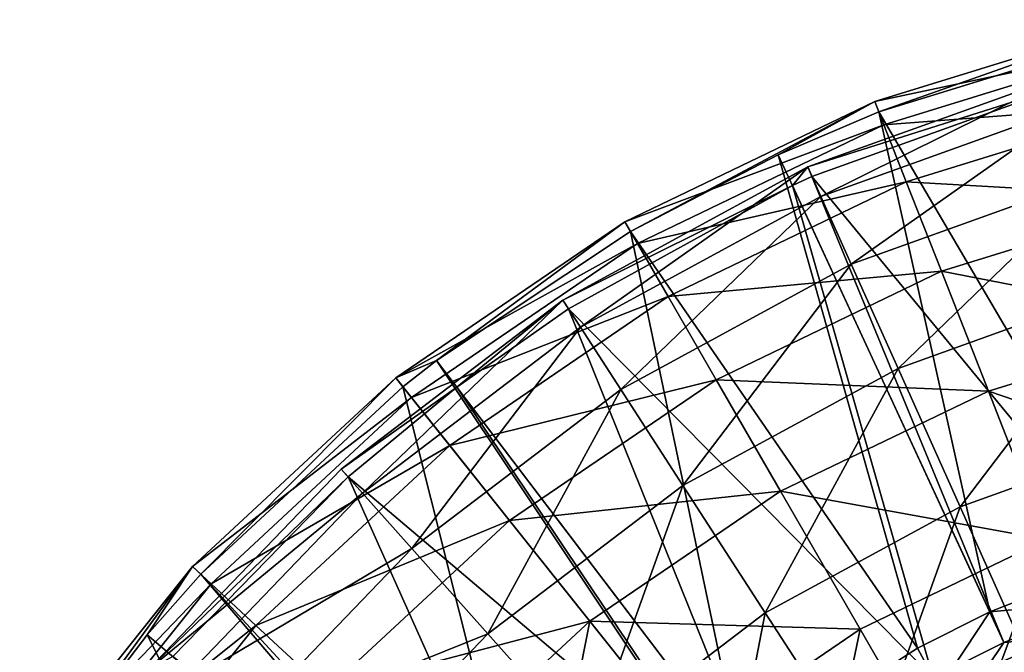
# Model space of a CAD drawing. Header units: millimetres. Extents: x 0 to 220, y 0 to 219.
# Tile 16 of 217: x 19 to 78, y 179 to 217. Entities that reach past the tile are written whole.
import ezdxf

# ---------------------------------------------------------------- set-up
doc = ezdxf.new("R2010")
doc.units = ezdxf.units.MM
doc.header["$LTSCALE"] = 25.4
doc.layers.get('0').update_dxf_attribs({"true_color": 0xff5454})

# ---------------------------------------------------------------- blocks, each defined once
blk = doc.blocks.new('PEAR-L-8671.STL')
at = {"color": 7, "true_color": 0xe6ffff}
mesh = blk.add_polyface(dxfattribs=at)
corners = [(71.209, 101.786, 142.092), (86.676, 107.257, 126.67), (70.964, 102.411, 126.67), (86.825, 106.603, 142.092)]
mesh.append_faces([[corners[k] for k in face] for face in [(0, 1, 2), (1, 0, 3)]], dxfattribs={"vtx0": -1, "color": 7})
mesh = blk.add_polyface(dxfattribs=at)
corners = [(70.964, 102.411, 126.67), (87.008, 105.801, 111.307), (71.509, 101.021, 111.307), (86.676, 107.257, 126.67)]
mesh.append_faces([[corners[k] for k in face] for face in [(0, 1, 2), (1, 0, 3)]], dxfattribs={"vtx0": -1, "color": 7})
mesh = blk.add_polyface(dxfattribs=at)
corners = [(86.595, 75.594, 403.683), (86.825, 106.603, 142.092), (71.209, 101.786, 142.092)]
mesh.append_faces([[corners[k] for k in face] for face in [(0, 1, 2)]], dxfattribs={"color": 7})
mesh = blk.add_polyface(dxfattribs=at)
corners = [(71.509, 101.021, 111.307), (87.816, 102.264, 96.304), (72.835, 97.643, 96.304), (87.008, 105.801, 111.307)]
mesh.append_faces([[corners[k] for k in face] for face in [(0, 1, 2), (1, 0, 3)]], dxfattribs={"vtx0": -1, "color": 7})
mesh = blk.add_polyface(dxfattribs=at)
corners = [(82.709, 103.52, 141.865), (66.99, 98.524, 125.346), (82.547, 104.111, 125.346), (67.24, 97.964, 141.865)]
mesh.append_faces([[corners[k] for k in face] for face in [(0, 1, 2), (1, 0, 3)]], dxfattribs={"vtx0": -1, "color": 7})
mesh = blk.add_polyface(dxfattribs=at)
corners = [(82.547, 104.111, 125.346), (67.772, 96.777, 108.926), (83.054, 102.266, 108.926), (66.99, 98.524, 125.346)]
mesh.append_faces([[corners[k] for k in face] for face in [(0, 1, 2), (1, 0, 3)]], dxfattribs={"vtx0": -1, "color": 7})
mesh = blk.add_polyface(dxfattribs=at)
corners = [(87.209, 73.704, 403.456), (67.24, 97.964, 141.865), (82.709, 103.52, 141.865)]
mesh.append_faces([[corners[k] for k in face] for face in [(0, 1, 2)]], dxfattribs={"color": 7})
mesh = blk.add_polyface(dxfattribs=at)
corners = [(56.149, 95.276, 126.67), (71.509, 101.021, 111.307), (56.896, 93.983, 111.307), (70.964, 102.411, 126.67)]
mesh.append_faces([[corners[k] for k in face] for face in [(0, 1, 2), (1, 0, 3)]], dxfattribs={"vtx0": -1, "color": 7})
mesh = blk.add_polyface(dxfattribs=at)
corners = [(56.485, 94.695, 142.092), (70.964, 102.411, 126.67), (56.149, 95.276, 126.67)]
mesh.append_faces([[corners[k] for k in face] for face in [(0, 1, 2)]], dxfattribs={"color": 7})
mesh = blk.add_polyface(dxfattribs=at)
corners = [(65.244, 99.239, 142.092), (70.964, 102.411, 126.67), (56.485, 94.695, 142.092)]
mesh.append_faces([[corners[k] for k in face] for face in [(0, 1, 2)]], dxfattribs={"color": 7})
mesh = blk.add_polyface(dxfattribs=at)
corners = [(71.209, 101.786, 142.092), (70.964, 102.411, 126.67), (65.244, 99.239, 142.092)]
mesh.append_faces([[corners[k] for k in face] for face in [(0, 1, 2)]], dxfattribs={"color": 7})
mesh = blk.add_polyface(dxfattribs=at)
corners = [(83.054, 102.266, 108.926), (69.571, 92.766, 92.991), (84.219, 98.027, 92.991), (67.772, 96.777, 108.926)]
mesh.append_faces([[corners[k] for k in face] for face in [(0, 1, 2), (1, 0, 3)]], dxfattribs={"vtx0": -1, "color": 7})
mesh = blk.add_polyface(dxfattribs=at)
corners = [(72.835, 97.643, 96.304), (89.082, 96.715, 81.955), (74.914, 92.345, 81.955), (87.816, 102.264, 96.304)]
mesh.append_faces([[corners[k] for k in face] for face in [(0, 1, 2), (1, 0, 3)]], dxfattribs={"vtx0": -1, "color": 7})
mesh = blk.add_polyface(dxfattribs=at)
corners = [(77.783, 72.138, 403.683), (71.209, 101.786, 142.092), (65.244, 99.239, 142.092)]
mesh.append_faces([[corners[k] for k in face] for face in [(0, 1, 2)]], dxfattribs={"color": 7})
mesh = blk.add_polyface(dxfattribs=at)
corners = [(86.595, 75.594, 403.683), (71.209, 101.786, 142.092), (77.783, 72.138, 403.683)]
mesh.append_faces([[corners[k] for k in face] for face in [(0, 1, 2)]], dxfattribs={"color": 7})
mesh = blk.add_polyface(dxfattribs=at)
corners = [(56.896, 93.983, 111.307), (72.835, 97.643, 96.304), (58.71, 90.841, 96.304), (71.509, 101.021, 111.307)]
mesh.append_faces([[corners[k] for k in face] for face in [(0, 1, 2), (1, 0, 3)]], dxfattribs={"vtx0": -1, "color": 7})
mesh = blk.add_polyface(dxfattribs=at)
corners = [(73.492, 69.993, 403.683), (65.244, 99.239, 142.092), (56.485, 94.695, 142.092)]
mesh.append_faces([[corners[k] for k in face] for face in [(0, 1, 2)]], dxfattribs={"color": 7})
mesh = blk.add_polyface(dxfattribs=at)
corners = [(77.783, 72.138, 403.683), (65.244, 99.239, 142.092), (73.492, 69.993, 403.683)]
mesh.append_faces([[corners[k] for k in face] for face in [(0, 1, 2)]], dxfattribs={"color": 7})
mesh = blk.add_polyface(dxfattribs=at)
corners = [(66.079, 97.435, 141.865), (52.468, 90.627, 125.346), (66.99, 98.524, 125.346)]
mesh.append_faces([[corners[k] for k in face] for face in [(0, 1, 2)]], dxfattribs={"color": 7})
mesh = blk.add_polyface(dxfattribs=at)
corners = [(66.99, 98.524, 125.346), (53.508, 89.02, 108.926), (67.772, 96.777, 108.926), (52.468, 90.627, 125.346)]
mesh.append_faces([[corners[k] for k in face] for face in [(0, 1, 2), (1, 0, 3)]], dxfattribs={"vtx0": -1, "color": 7})
mesh = blk.add_polyface(dxfattribs=at)
corners = [(66.079, 97.435, 141.865), (66.99, 98.524, 125.346), (67.24, 97.964, 141.865)]
mesh.append_faces([[corners[k] for k in face] for face in [(0, 1, 2)]], dxfattribs={"color": 7})
mesh = blk.add_polyface(dxfattribs=at)
corners = [(58.71, 90.841, 96.304), (74.914, 92.345, 81.955), (61.556, 85.912, 81.955), (72.835, 97.643, 96.304)]
mesh.append_faces([[corners[k] for k in face] for face in [(0, 1, 2), (1, 0, 3)]], dxfattribs={"vtx0": -1, "color": 7})
mesh = blk.add_polyface(dxfattribs=at)
corners = [(78.617, 70.334, 403.456), (66.079, 97.435, 141.865), (67.24, 97.964, 141.865)]
mesh.append_faces([[corners[k] for k in face] for face in [(0, 1, 2)]], dxfattribs={"color": 7})
mesh = blk.add_polyface(dxfattribs=at)
corners = [(78.617, 70.334, 403.456), (67.24, 97.964, 141.865), (87.209, 73.704, 403.456)]
mesh.append_faces([[corners[k] for k in face] for face in [(0, 1, 2)]], dxfattribs={"color": 7})
mesh = blk.add_polyface(dxfattribs=at)
corners = [(84.219, 98.027, 92.991), (72.342, 86.583, 77.913), (86.014, 91.494, 77.913), (69.571, 92.766, 92.991)]
mesh.append_faces([[corners[k] for k in face] for face in [(0, 1, 2), (1, 0, 3)]], dxfattribs={"vtx0": -1, "color": 7})
mesh = blk.add_polyface(dxfattribs=at)
corners = [(52.801, 90.112, 141.865), (52.468, 90.627, 125.346), (66.079, 97.435, 141.865)]
mesh.append_faces([[corners[k] for k in face] for face in [(0, 1, 2)]], dxfattribs={"color": 7})
mesh = blk.add_polyface(dxfattribs=at)
corners = [(74.434, 68.243, 403.456), (52.801, 90.112, 141.865), (66.079, 97.435, 141.865)]
mesh.append_faces([[corners[k] for k in face] for face in [(0, 1, 2)]], dxfattribs={"color": 7})
mesh = blk.add_polyface(dxfattribs=at)
corners = [(74.434, 68.243, 403.456), (66.079, 97.435, 141.865), (78.617, 70.334, 403.456)]
mesh.append_faces([[corners[k] for k in face] for face in [(0, 1, 2)]], dxfattribs={"color": 7})
mesh = blk.add_polyface(dxfattribs=at)
corners = [(67.772, 96.777, 108.926), (55.897, 85.331, 92.991), (69.571, 92.766, 92.991), (53.508, 89.02, 108.926)]
mesh.append_faces([[corners[k] for k in face] for face in [(0, 1, 2), (1, 0, 3)]], dxfattribs={"vtx0": -1, "color": 7})
mesh = blk.add_polyface(dxfattribs=at)
corners = [(74.914, 92.345, 81.955), (90.783, 89.264, 68.545), (77.707, 85.23, 68.545), (89.082, 96.715, 81.955)]
mesh.append_faces([[corners[k] for k in face] for face in [(0, 1, 2), (1, 0, 3)]], dxfattribs={"vtx0": -1, "color": 7})
mesh = blk.add_polyface(dxfattribs=at)
corners = [(44.984, 87.049, 142.092), (56.149, 95.276, 126.67), (42.563, 86.014, 126.67)]
mesh.append_faces([[corners[k] for k in face] for face in [(0, 1, 2)]], dxfattribs={"color": 7})
mesh = blk.add_polyface(dxfattribs=at)
corners = [(42.563, 86.014, 126.67), (56.896, 93.983, 111.307), (43.494, 84.846, 111.307), (56.149, 95.276, 126.67)]
mesh.append_faces([[corners[k] for k in face] for face in [(0, 1, 2), (1, 0, 3)]], dxfattribs={"vtx0": -1, "color": 7})
mesh = blk.add_polyface(dxfattribs=at)
corners = [(56.485, 94.695, 142.092), (56.149, 95.276, 126.67), (44.984, 87.049, 142.092)]
mesh.append_faces([[corners[k] for k in face] for face in [(0, 1, 2)]], dxfattribs={"color": 7})
mesh = blk.add_polyface(dxfattribs=at)
corners = [(63.055, 63.277, 403.683), (56.485, 94.695, 142.092), (44.984, 87.049, 142.092)]
mesh.append_faces([[corners[k] for k in face] for face in [(0, 1, 2)]], dxfattribs={"color": 7})
mesh = blk.add_polyface(dxfattribs=at)
corners = [(73.492, 69.993, 403.683), (56.485, 94.695, 142.092), (63.055, 63.277, 403.683)]
mesh.append_faces([[corners[k] for k in face] for face in [(0, 1, 2)]], dxfattribs={"color": 7})
mesh = blk.add_polyface(dxfattribs=at)
corners = [(43.494, 84.846, 111.307), (58.71, 90.841, 96.304), (45.757, 82.009, 96.304), (56.896, 93.983, 111.307)]
mesh.append_faces([[corners[k] for k in face] for face in [(0, 1, 2), (1, 0, 3)]], dxfattribs={"vtx0": -1, "color": 7})
mesh = blk.add_polyface(dxfattribs=at)
corners = [(69.571, 92.766, 92.991), (59.58, 79.644, 77.913), (72.342, 86.583, 77.913), (55.897, 85.331, 92.991)]
mesh.append_faces([[corners[k] for k in face] for face in [(0, 1, 2), (1, 0, 3)]], dxfattribs={"vtx0": -1, "color": 7})
mesh = blk.add_polyface(dxfattribs=at)
corners = [(61.556, 85.912, 81.955), (77.707, 85.23, 68.545), (65.377, 79.293, 68.545), (74.914, 92.345, 81.955)]
mesh.append_faces([[corners[k] for k in face] for face in [(0, 1, 2), (1, 0, 3)]], dxfattribs={"vtx0": -1, "color": 7})
mesh = blk.add_polyface(dxfattribs=at)
corners = [(86.014, 91.494, 77.913), (76.022, 78.375, 64.044), (88.398, 82.819, 64.044), (72.342, 86.583, 77.913)]
mesh.append_faces([[corners[k] for k in face] for face in [(0, 1, 2), (1, 0, 3)]], dxfattribs={"vtx0": -1, "color": 7})
mesh = blk.add_polyface(dxfattribs=at)
corners = [(46.187, 85.467, 141.865), (39.321, 80.606, 125.346), (52.468, 90.627, 125.346)]
mesh.append_faces([[corners[k] for k in face] for face in [(0, 1, 2)]], dxfattribs={"color": 7})
mesh = blk.add_polyface(dxfattribs=at)
corners = [(52.468, 90.627, 125.346), (40.595, 79.177, 108.926), (53.508, 89.02, 108.926), (39.321, 80.606, 125.346)]
mesh.append_faces([[corners[k] for k in face] for face in [(0, 1, 2), (1, 0, 3)]], dxfattribs={"vtx0": -1, "color": 7})
mesh = blk.add_polyface(dxfattribs=at)
corners = [(45.757, 82.009, 96.304), (61.556, 85.912, 81.955), (49.305, 77.56, 81.955), (58.71, 90.841, 96.304)]
mesh.append_faces([[corners[k] for k in face] for face in [(0, 1, 2), (1, 0, 3)]], dxfattribs={"vtx0": -1, "color": 7})
mesh = blk.add_polyface(dxfattribs=at)
corners = [(46.187, 85.467, 141.865), (52.468, 90.627, 125.346), (52.801, 90.112, 141.865)]
mesh.append_faces([[corners[k] for k in face] for face in [(0, 1, 2)]], dxfattribs={"color": 7})
mesh = blk.add_polyface(dxfattribs=at)
corners = [(64.258, 61.695, 403.456), (46.187, 85.467, 141.865), (52.801, 90.112, 141.865)]
mesh.append_faces([[corners[k] for k in face] for face in [(0, 1, 2)]], dxfattribs={"color": 7})
mesh = blk.add_polyface(dxfattribs=at)
corners = [(64.258, 61.695, 403.456), (52.801, 90.112, 141.865), (74.434, 68.243, 403.456)]
mesh.append_faces([[corners[k] for k in face] for face in [(0, 1, 2)]], dxfattribs={"color": 7})
mesh = blk.add_polyface(dxfattribs=at)
corners = [(53.508, 89.02, 108.926), (43.519, 75.895, 92.991), (55.897, 85.331, 92.991), (40.595, 79.177, 108.926)]
mesh.append_faces([[corners[k] for k in face] for face in [(0, 1, 2), (1, 0, 3)]], dxfattribs={"vtx0": -1, "color": 7})
mesh = blk.add_polyface(dxfattribs=at)
corners = [(77.707, 85.23, 68.545), (92.885, 80.056, 56.335), (81.157, 76.439, 56.335), (90.783, 89.264, 68.545)]
mesh.append_faces([[corners[k] for k in face] for face in [(0, 1, 2), (1, 0, 3)]], dxfattribs={"vtx0": -1, "color": 7})
mesh = blk.add_polyface(dxfattribs=at)
corners = [(44.984, 87.049, 142.092), (42.563, 86.014, 126.67), (42.982, 85.489, 142.092)]
mesh.append_faces([[corners[k] for k in face] for face in [(0, 1, 2)]], dxfattribs={"color": 7})
mesh = blk.add_polyface(dxfattribs=at)
corners = [(61.6, 62.143, 403.683), (44.984, 87.049, 142.092), (42.982, 85.489, 142.092), (63.055, 63.277, 403.683)]
mesh.append_faces([[corners[k] for k in face] for face in [(0, 1, 2), (1, 0, 3)]], dxfattribs={"vtx0": -1, "color": 7})
mesh = blk.add_polyface(dxfattribs=at)
corners = [(72.342, 86.583, 77.913), (64.47, 72.093, 64.044), (76.022, 78.375, 64.044), (59.58, 79.644, 77.913)]
mesh.append_faces([[corners[k] for k in face] for face in [(0, 1, 2), (1, 0, 3)]], dxfattribs={"vtx0": -1, "color": 7})
mesh = blk.add_polyface(dxfattribs=at)
corners = [(31.002, 74.373, 142.092), (42.563, 86.014, 126.67), (30.51, 74.83, 126.67), (42.982, 85.489, 142.092)]
mesh.append_faces([[corners[k] for k in face] for face in [(0, 1, 2), (1, 0, 3)]], dxfattribs={"vtx0": -1, "color": 7})
mesh = blk.add_polyface(dxfattribs=at)
corners = [(30.51, 74.83, 126.67), (43.494, 84.846, 111.307), (31.605, 73.814, 111.307), (42.563, 86.014, 126.67)]
mesh.append_faces([[corners[k] for k in face] for face in [(0, 1, 2), (1, 0, 3)]], dxfattribs={"vtx0": -1, "color": 7})
mesh = blk.add_polyface(dxfattribs=at)
corners = [(49.305, 77.56, 81.955), (65.377, 79.293, 68.545), (54.071, 71.584, 68.545), (61.556, 85.912, 81.955)]
mesh.append_faces([[corners[k] for k in face] for face in [(0, 1, 2), (1, 0, 3)]], dxfattribs={"vtx0": -1, "color": 7})
mesh = blk.add_polyface(dxfattribs=at)
corners = [(51.3, 52.295, 403.683), (42.982, 85.489, 142.092), (31.002, 74.373, 142.092)]
mesh.append_faces([[corners[k] for k in face] for face in [(0, 1, 2)]], dxfattribs={"color": 7})
mesh = blk.add_polyface(dxfattribs=at)
corners = [(39.729, 80.148, 141.865), (39.321, 80.606, 125.346), (46.187, 85.467, 141.865)]
mesh.append_faces([[corners[k] for k in face] for face in [(0, 1, 2)]], dxfattribs={"color": 7})
mesh = blk.add_polyface(dxfattribs=at)
corners = [(62.839, 60.589, 403.456), (39.729, 80.148, 141.865), (46.187, 85.467, 141.865)]
mesh.append_faces([[corners[k] for k in face] for face in [(0, 1, 2)]], dxfattribs={"color": 7})
mesh = blk.add_polyface(dxfattribs=at)
corners = [(61.6, 62.143, 403.683), (42.982, 85.489, 142.092), (51.3, 52.295, 403.683)]
mesh.append_faces([[corners[k] for k in face] for face in [(0, 1, 2)]], dxfattribs={"color": 7})
mesh = blk.add_polyface(dxfattribs=at)
corners = [(55.897, 85.331, 92.991), (48.027, 70.837, 77.913), (59.58, 79.644, 77.913), (43.519, 75.895, 92.991)]
mesh.append_faces([[corners[k] for k in face] for face in [(0, 1, 2), (1, 0, 3)]], dxfattribs={"vtx0": -1, "color": 7})
mesh = blk.add_polyface(dxfattribs=at)
corners = [(62.839, 60.589, 403.456), (46.187, 85.467, 141.865), (64.258, 61.695, 403.456)]
mesh.append_faces([[corners[k] for k in face] for face in [(0, 1, 2)]], dxfattribs={"color": 7})
mesh = blk.add_polyface(dxfattribs=at)
corners = [(31.605, 73.814, 111.307), (45.757, 82.009, 96.304), (34.264, 71.346, 96.304), (43.494, 84.846, 111.307)]
mesh.append_faces([[corners[k] for k in face] for face in [(0, 1, 2), (1, 0, 3)]], dxfattribs={"vtx0": -1, "color": 7})
mesh = blk.add_polyface(dxfattribs=at)
corners = [(65.377, 79.293, 68.545), (81.157, 76.439, 56.335), (70.099, 71.114, 56.335), (77.707, 85.23, 68.545)]
mesh.append_faces([[corners[k] for k in face] for face in [(0, 1, 2), (1, 0, 3)]], dxfattribs={"vtx0": -1, "color": 7})
mesh = blk.add_polyface(dxfattribs=at)
corners = [(88.398, 82.819, 64.044), (80.524, 68.332, 51.711), (91.314, 72.207, 51.711), (76.022, 78.375, 64.044)]
mesh.append_faces([[corners[k] for k in face] for face in [(0, 1, 2), (1, 0, 3)]], dxfattribs={"vtx0": -1, "color": 7})
mesh = blk.add_polyface(dxfattribs=at)
corners = [(34.264, 71.346, 96.304), (49.305, 77.56, 81.955), (38.436, 67.475, 81.955), (45.757, 82.009, 96.304)]
mesh.append_faces([[corners[k] for k in face] for face in [(0, 1, 2), (1, 0, 3)]], dxfattribs={"vtx0": -1, "color": 7})
mesh = blk.add_polyface(dxfattribs=at)
corners = [(39.321, 80.606, 125.346), (39.729, 80.148, 141.865), (27.859, 68.696, 125.346)]
mesh.append_faces([[corners[k] for k in face] for face in [(0, 1, 2)]], dxfattribs={"color": 7})
mesh = blk.add_polyface(dxfattribs=at)
corners = [(40.595, 79.177, 108.926), (27.859, 68.696, 125.346), (29.335, 67.478, 108.926), (39.321, 80.606, 125.346)]
mesh.append_faces([[corners[k] for k in face] for face in [(0, 1, 2), (1, 0, 3)]], dxfattribs={"vtx0": -1, "color": 7})
mesh = blk.add_polyface(dxfattribs=at)
corners = [(39.729, 80.148, 141.865), (29.333, 69.502, 141.865), (27.859, 68.696, 125.346)]
mesh.append_faces([[corners[k] for k in face] for face in [(0, 1, 2)]], dxfattribs={"color": 7})
mesh = blk.add_polyface(dxfattribs=at)
corners = [(39.729, 80.148, 141.865), (52.796, 50.988, 403.456), (29.333, 69.502, 141.865)]
mesh.append_faces([[corners[k] for k in face] for face in [(0, 1, 2)]], dxfattribs={"color": 7})
mesh = blk.add_polyface(dxfattribs=at)
corners = [(52.796, 50.988, 403.456), (39.729, 80.148, 141.865), (62.839, 60.589, 403.456)]
mesh.append_faces([[corners[k] for k in face] for face in [(0, 1, 2)]], dxfattribs={"color": 7})
mesh = blk.add_polyface(dxfattribs=at)
corners = [(59.58, 79.644, 77.913), (54.012, 64.121, 64.044), (64.47, 72.093, 64.044), (48.027, 70.837, 77.913)]
mesh.append_faces([[corners[k] for k in face] for face in [(0, 1, 2), (1, 0, 3)]], dxfattribs={"vtx0": -1, "color": 7})
mesh = blk.add_polyface(dxfattribs=at)
corners = [(43.519, 75.895, 92.991), (29.335, 67.478, 108.926), (32.727, 64.681, 92.991), (40.595, 79.177, 108.926)]
mesh.append_faces([[corners[k] for k in face] for face in [(0, 1, 2), (1, 0, 3)]], dxfattribs={"vtx0": -1, "color": 7})
mesh = blk.add_polyface(dxfattribs=at)
corners = [(54.071, 71.584, 68.545), (70.099, 71.114, 56.335), (59.959, 64.2, 56.335), (65.377, 79.293, 68.545)]
mesh.append_faces([[corners[k] for k in face] for face in [(0, 1, 2), (1, 0, 3)]], dxfattribs={"vtx0": -1, "color": 7})
mesh = blk.add_polyface(dxfattribs=at)
corners = [(70.453, 62.855, 51.711), (76.022, 78.375, 64.044), (64.47, 72.093, 64.044), (80.524, 68.332, 51.711)]
mesh.append_faces([[corners[k] for k in face] for face in [(0, 1, 2), (1, 0, 3)]], dxfattribs={"vtx0": -1, "color": 7})
mesh = blk.add_polyface(dxfattribs=at)
corners = [(38.436, 67.475, 81.955), (54.071, 71.584, 68.545), (44.039, 62.276, 68.545), (49.305, 77.56, 81.955)]
mesh.append_faces([[corners[k] for k in face] for face in [(0, 1, 2), (1, 0, 3)]], dxfattribs={"vtx0": -1, "color": 7})
mesh = blk.add_polyface(dxfattribs=at)
corners = [(81.157, 76.439, 56.335), (75.629, 61.536, 45.567), (70.099, 71.114, 56.335), (85.198, 66.144, 45.567)]
mesh.append_faces([[corners[k] for k in face] for face in [(0, 1, 2), (1, 0, 3)]], dxfattribs={"vtx0": -1, "color": 7})
mesh = blk.add_polyface(dxfattribs=at)
corners = [(48.027, 70.837, 77.913), (32.727, 64.681, 92.991), (37.954, 60.37, 77.913), (43.519, 75.895, 92.991)]
mesh.append_faces([[corners[k] for k in face] for face in [(0, 1, 2), (1, 0, 3)]], dxfattribs={"vtx0": -1, "color": 7})
mesh = blk.add_polyface(dxfattribs=at)
corners = [(87.435, 73.007, 417.132), (86.595, 75.594, 403.683), (77.783, 72.138, 403.683)]
mesh.append_faces([[corners[k] for k in face] for face in [(0, 1, 2)]], dxfattribs={"color": 7})
mesh = blk.add_polyface(dxfattribs=at)
corners = [(20.258, 61.974, 126.67), (31.605, 73.814, 111.307), (21.492, 61.133, 111.307), (30.51, 74.83, 126.67)]
mesh.append_faces([[corners[k] for k in face] for face in [(0, 1, 2), (1, 0, 3)]], dxfattribs={"vtx0": -1, "color": 7})
mesh = blk.add_polyface(dxfattribs=at)
corners = [(30.51, 74.83, 126.67), (20.258, 61.974, 126.67), (20.812, 61.596, 142.092)]
mesh.append_faces([[corners[k] for k in face] for face in [(0, 1, 2)]], dxfattribs={"color": 7})
mesh = blk.add_polyface(dxfattribs=at)
corners = [(30.51, 74.83, 126.67), (20.812, 61.596, 142.092), (27.819, 70.788, 142.092)]
mesh.append_faces([[corners[k] for k in face] for face in [(0, 1, 2)]], dxfattribs={"color": 7})
mesh = blk.add_polyface(dxfattribs=at)
corners = [(30.51, 74.83, 126.67), (27.819, 70.788, 142.092), (31.002, 74.373, 142.092)]
mesh.append_faces([[corners[k] for k in face] for face in [(0, 1, 2)]], dxfattribs={"color": 7})
mesh = blk.add_polyface(dxfattribs=at)
corners = [(31.002, 74.373, 142.092), (27.819, 70.788, 142.092), (50.577, 51.457, 403.683)]
mesh.append_faces([[corners[k] for k in face] for face in [(0, 1, 2)]], dxfattribs={"color": 7})
mesh = blk.add_polyface(dxfattribs=at)
corners = [(31.002, 74.373, 142.092), (50.577, 51.457, 403.683), (51.3, 52.295, 403.683)]
mesh.append_faces([[corners[k] for k in face] for face in [(0, 1, 2)]], dxfattribs={"color": 7})
mesh = blk.add_polyface(dxfattribs=at)
corners = [(21.492, 61.133, 111.307), (34.264, 71.346, 96.304), (24.489, 59.089, 96.304), (31.605, 73.814, 111.307)]
mesh.append_faces([[corners[k] for k in face] for face in [(0, 1, 2), (1, 0, 3)]], dxfattribs={"vtx0": -1, "color": 7})
mesh = blk.add_polyface(dxfattribs=at)
corners = [(88.017, 71.217, 416.443), (78.617, 70.334, 403.456), (87.209, 73.704, 403.456)]
mesh.append_faces([[corners[k] for k in face] for face in [(0, 1, 2)]], dxfattribs={"color": 7})
mesh = blk.add_polyface(dxfattribs=at)
corners = [(87.435, 73.007, 417.132), (77.783, 72.138, 403.683), (74.781, 67.598, 417.132)]
mesh.append_faces([[corners[k] for k in face] for face in [(0, 1, 2)]], dxfattribs={"color": 7})
mesh = blk.add_polyface(dxfattribs=at)
corners = [(77.14, 63.215, 429.918), (87.435, 73.007, 417.132), (74.781, 67.598, 417.132), (88.974, 68.273, 429.918)]
mesh.append_faces([[corners[k] for k in face] for face in [(0, 1, 2), (1, 0, 3)]], dxfattribs={"vtx0": -1, "color": 7})
mesh = blk.add_polyface(dxfattribs=at)
corners = [(61.335, 55.905, 51.711), (64.47, 72.093, 64.044), (54.012, 64.121, 64.044), (70.453, 62.855, 51.711)]
mesh.append_faces([[corners[k] for k in face] for face in [(0, 1, 2), (1, 0, 3)]], dxfattribs={"vtx0": -1, "color": 7})
mesh = blk.add_polyface(dxfattribs=at)
corners = [(74.781, 67.598, 417.132), (77.783, 72.138, 403.683), (73.492, 69.993, 403.683)]
mesh.append_faces([[corners[k] for k in face] for face in [(0, 1, 2)]], dxfattribs={"color": 7})
mesh = blk.add_polyface(dxfattribs=at)
corners = [(24.489, 59.089, 96.304), (38.436, 67.475, 81.955), (29.192, 55.883, 81.955), (34.264, 71.346, 96.304)]
mesh.append_faces([[corners[k] for k in face] for face in [(0, 1, 2), (1, 0, 3)]], dxfattribs={"vtx0": -1, "color": 7})
mesh = blk.add_polyface(dxfattribs=at)
corners = [(54.071, 71.584, 68.545), (50.962, 55.852, 56.335), (44.039, 62.276, 68.545), (59.959, 64.2, 56.335)]
mesh.append_faces([[corners[k] for k in face] for face in [(0, 1, 2), (1, 0, 3)]], dxfattribs={"vtx0": -1, "color": 7})
mesh = blk.add_polyface(dxfattribs=at)
corners = [(27.819, 70.788, 142.092), (20.812, 61.596, 142.092), (42.924, 40.767, 403.683)]
mesh.append_faces([[corners[k] for k in face] for face in [(0, 1, 2)]], dxfattribs={"color": 7})
mesh = blk.add_polyface(dxfattribs=at)
corners = [(27.819, 70.788, 142.092), (42.924, 40.767, 403.683), (50.577, 51.457, 403.683)]
mesh.append_faces([[corners[k] for k in face] for face in [(0, 1, 2)]], dxfattribs={"color": 7})
mesh = blk.add_polyface(dxfattribs=at)
corners = [(54.012, 64.121, 64.044), (37.954, 60.37, 77.913), (44.894, 54.647, 64.044), (48.027, 70.837, 77.913)]
mesh.append_faces([[corners[k] for k in face] for face in [(0, 1, 2), (1, 0, 3)]], dxfattribs={"vtx0": -1, "color": 7})
mesh = blk.add_polyface(dxfattribs=at)
corners = [(70.099, 71.114, 56.335), (66.855, 55.553, 45.567), (59.959, 64.2, 56.335), (75.629, 61.536, 45.567)]
mesh.append_faces([[corners[k] for k in face] for face in [(0, 1, 2), (1, 0, 3)]], dxfattribs={"vtx0": -1, "color": 7})
mesh = blk.add_polyface(dxfattribs=at)
corners = [(89.493, 66.676, 428.8), (75.673, 65.941, 416.443), (88.017, 71.217, 416.443), (77.935, 61.736, 428.8)]
mesh.append_faces([[corners[k] for k in face] for face in [(0, 1, 2), (1, 0, 3)]], dxfattribs={"vtx0": -1, "color": 7})
mesh = blk.add_polyface(dxfattribs=at)
corners = [(75.673, 65.941, 416.443), (78.617, 70.334, 403.456), (88.017, 71.217, 416.443)]
mesh.append_faces([[corners[k] for k in face] for face in [(0, 1, 2)]], dxfattribs={"color": 7})
mesh = blk.add_polyface(dxfattribs=at)
corners = [(75.673, 65.941, 416.443), (74.434, 68.243, 403.456), (78.617, 70.334, 403.456)]
mesh.append_faces([[corners[k] for k in face] for face in [(0, 1, 2)]], dxfattribs={"color": 7})
mesh = blk.add_polyface(dxfattribs=at)
corners = [(74.781, 67.598, 417.132), (73.492, 69.993, 403.683), (63.055, 63.277, 403.683)]
mesh.append_faces([[corners[k] for k in face] for face in [(0, 1, 2)]], dxfattribs={"color": 7})
blk = doc.blocks.new('Grupuj#4')
at = {"color": 0}
blk.add_blockref('PEAR-L-8671.STL', (-1.141, 109.708, -19.555), dxfattribs=at)

msp = doc.modelspace()

# ---------------------------------------------------------------- block references
at = {"color": 0}
msp.add_blockref('Grupuj#4', (0, 0), dxfattribs=at)

doc.saveas('drawing.dxf')
